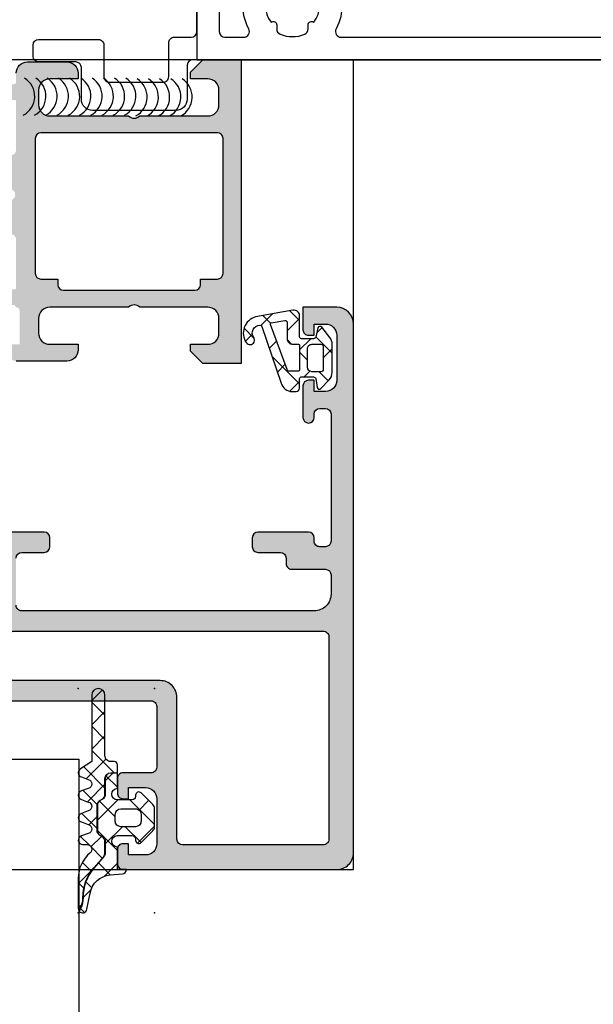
# Model space of a CAD drawing. Header units: millimetres. Extents: x 373037 to 682063, y 76092 to 274210.
# Tile 173 of 256: x 655104 to 655155, y 265555 to 265642. Entities that reach past the tile are written whole.
import ezdxf

# ---------------------------------------------------------------- set-up
doc = ezdxf.new("R2010")
doc.units = ezdxf.units.MM
doc.header["$LTSCALE"] = 100
doc.layers.add('PUDORYS', color=253, linetype='CONTINUOUS')

msp = doc.modelspace()

# ---------------------------------------------------------------- hatches: boundary and pattern name
at = {"layer": 'PUDORYS', "true_color": 0x939598}
h = msp.add_hatch(color=252, dxfattribs=at)
edge = h.paths.add_edge_path()
edge.add_arc((655103.7001482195, 265634.9648618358), 0.1199999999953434, 0, 90)
edge.add_line((655103.7001482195, 265635.0848618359), (655100.9401502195, 265635.0848618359))
edge.add_arc((655100.9401502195, 265635.384861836), 0.3000000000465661, 180, 269.99999999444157, ccw=False)
edge.add_line((655100.6401502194, 265635.384861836), (655100.6401502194, 265636.364836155))
edge.add_arc((655100.9401502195, 265636.364836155), 0.3000000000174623, 90.00000000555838, 180, ccw=False)
edge.add_line((655100.9401502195, 265636.664836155), (655102.8201612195, 265636.664836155))
edge.add_arc((655103.08770456, 265636.7437032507), 0.2789255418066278, 196.4245945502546, 271.1628700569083)
edge.add_line((655103.0933652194, 265636.4648351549), (655103.5469592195, 265636.4648351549))
edge.add_arc((655103.5526276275, 265636.7436726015), 0.2788950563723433, 268.835410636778, 343.5801235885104)
edge.add_line((655103.8201482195, 265636.664836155), (655103.8201482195, 265637.4650108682))
edge.add_arc((655104.8201482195, 265637.4650108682), 1, 90, 180, ccw=False)
edge.add_line((655104.8201482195, 265638.4650108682), (655108.3201555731, 265638.4650108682))
edge.add_arc((655108.3201357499, 265637.464991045), 1.000019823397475, 0.0011357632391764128, 89.99886424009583, ccw=False)
edge.add_line((655109.3201555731, 265637.4650108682), (655109.3201555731, 265636.9650108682))
edge.add_line((655109.3201555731, 265636.9650108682), (655106.8201555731, 265636.9650108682))
edge.add_arc((655106.8202009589, 265635.9649654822), 1.000045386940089, 90.0026002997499, 179.9973996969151)
edge.add_line((655105.8201555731, 265635.9650108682), (655105.8201555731, 265634.6649925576))
edge.add_arc((655106.8202080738, 265634.6650450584), 1.000052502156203, 180.0030079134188, 269.9969920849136)
edge.add_line((655106.8201555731, 265633.6649925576), (655113.8201555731, 265633.6649925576))
edge.add_arc((655114.3201555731, 265634.1901143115), 0.7250881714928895, 226.4038161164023, 313.5961838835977)
edge.add_line((655114.8201555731, 265633.6649925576), (655120.8542437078, 265633.6649925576))
edge.add_arc((655120.8541912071, 265634.6650450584), 1.0000525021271, 270.0030079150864, 359.9969920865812)
edge.add_line((655121.8542437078, 265634.6649925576), (655121.8542437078, 265635.9650108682))
edge.add_arc((655120.8541983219, 265635.9649654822), 1.000045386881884, 0.002600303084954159, 89.99739970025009)
edge.add_line((655120.8542437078, 265636.9650108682), (655119.3201555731, 265636.9650108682))
edge.add_line((655119.3201555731, 265636.9650108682), (655119.3201555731, 265637.5650169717))
edge.add_line((655119.3201555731, 265637.5650169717), (655120.4201616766, 265638.6649925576))
edge.add_line((655120.4201616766, 265638.6649925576), (655123.8201555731, 265638.6649925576))
edge.add_line((655123.8201555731, 265638.6649925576), (655123.8201555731, 265611.6650917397))
edge.add_line((655123.8201555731, 265611.6650917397), (655120.4201616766, 265611.6650917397))
edge.add_line((655120.4201616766, 265611.6650917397), (655119.3201555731, 265612.7650673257))
edge.add_line((655119.3201555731, 265612.7650673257), (655119.3201555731, 265613.3650734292))
edge.add_line((655119.3201555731, 265613.3650734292), (655120.8542437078, 265613.3650734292))
edge.add_arc((655120.8541983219, 265614.3651188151), 1.000045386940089, 270.0026002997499, 359.9973996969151)
edge.add_line((655121.8542437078, 265614.3650734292), (655121.8542437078, 265615.6650917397))
edge.add_arc((655120.8541912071, 265615.665039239), 1.000052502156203, 0.00300791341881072, 89.99699208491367)
edge.add_line((655120.8542437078, 265616.6650917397), (655114.8201555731, 265616.6650917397))
edge.add_arc((655114.3201555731, 265616.1399699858), 0.7250881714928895, 46.40381611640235, 133.5961838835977)
edge.add_line((655113.8201555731, 265616.6650917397), (655106.8201555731, 265616.6650917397))
edge.add_arc((655106.8202080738, 265615.665039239), 1.0000525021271, 90.00300791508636, 179.9969920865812)
edge.add_line((655105.8201555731, 265615.6650917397), (655105.8201555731, 265614.3650734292))
edge.add_arc((655106.8202009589, 265614.3651188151), 1.000045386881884, 180.002600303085, 269.9973997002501)
edge.add_line((655106.8201555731, 265613.3650734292), (655109.3201555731, 265613.3650734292))
edge.add_line((655109.3201555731, 265613.3650734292), (655109.3201555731, 265612.8650734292))
edge.add_arc((655108.3201357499, 265612.8650932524), 1.000019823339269, 270.0011357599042, 359.99886423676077, ccw=False)
edge.add_line((655108.3201555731, 265611.8650734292), (655103.8201555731, 265611.8650734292))
edge.add_arc((655103.820145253, 265612.3650631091), 0.4999896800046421, 179.9988173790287, 270.00118262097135, ccw=False)
edge.add_line((655103.3201555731, 265612.3650734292), (655103.3201555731, 265613.3650734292))
edge.add_line((655103.3201555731, 265613.3650734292), (655104.1201586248, 265613.3650734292))
edge.add_line((655104.1201586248, 265613.3650734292), (655104.1201586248, 265616.365088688))
edge.add_arc((655103.8201509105, 265616.3650913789), 0.3000077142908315, 359.9994860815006, 450.0005139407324)
edge.add_arc((655103.5526276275, 265616.5862626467), 0.2788950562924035, 16.41987641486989, 91.16458937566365)
edge.add_line((655103.5469592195, 265616.8651000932), (655103.0933652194, 265616.8651000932))
edge.add_arc((655103.08770456, 265616.5862319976), 0.2789255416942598, 88.83712992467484, 163.5754054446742)
edge.add_line((655102.8201612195, 265616.6650990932), (655100.9401502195, 265616.6650990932))
edge.add_arc((655100.9401502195, 265616.9650990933), 0.3000000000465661, 180, 269.99999999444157, ccw=False)
edge.add_line((655100.6401502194, 265616.9650990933), (655100.6401502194, 265617.9450734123))
edge.add_arc((655100.9401502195, 265617.9450734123), 0.3000000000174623, 90.00000000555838, 180, ccw=False)
edge.add_line((655100.9401502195, 265618.2450734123), (655103.7001482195, 265618.2450734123))
edge.add_arc((655103.7001482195, 265618.3650734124), 0.1200000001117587, 270, 359.9999999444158)
edge.add_line((655103.8201482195, 265618.3650734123), (655103.8201482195, 265622.6650990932))
edge.add_arc((655103.3201482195, 265622.6650990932), 0.5, 0, 90)
edge.add_line((655103.3201482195, 265623.1650990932), (655102.6201482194, 265623.1650990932))
edge.add_line((655102.6201482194, 265623.1650990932), (655100.2273278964, 265621.7836036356))
edge.add_arc((655100.1582680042, 265621.9032188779), 0.1381197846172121, 172.2975624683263, 300.0000000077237, ccw=False)
edge.add_arc((655104.9996192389, 265621.4556004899), 4.999999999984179, 108.70940074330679, 174.6507719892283, ccw=False)
edge.add_arc((655103.2353930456, 265626.6649676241), 0.4999999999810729, 288.709400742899, 431.290599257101)
edge.add_arc((655104.9996192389, 265631.8743347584), 5.000000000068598, 185.3492280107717, 251.2905992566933, ccw=False)
edge.add_arc((655100.1582680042, 265631.4267163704), 0.1381197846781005, 59.99999999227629, 187.7024375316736, ccw=False)
edge.add_line((655100.2273278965, 265631.5463316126), (655102.6201482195, 265630.164836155))
edge.add_line((655102.6201482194, 265630.164836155), (655103.3201482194, 265630.164836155))
edge.add_arc((655103.3201482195, 265630.664836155), 0.5, 270, 360)
edge.add_line((655103.8201482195, 265630.664836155), (655103.8201482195, 265634.9648618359))
edge = h.paths.add_edge_path(flags=16)
edge.add_arc((655121.7201494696, 265619.6650841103), 0.5, 270, 360)
edge.add_line((655122.2201494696, 265619.6650841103), (655122.2201494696, 265631.6649925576))
edge.add_arc((655121.7201494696, 265631.6649925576), 0.5, 0, 90)
edge.add_line((655121.7201494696, 265632.1649925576), (655106.0201677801, 265632.1649925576))
edge.add_arc((655106.0201677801, 265631.6649925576), 0.5, 90, 180)
edge.add_line((655105.5201677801, 265631.6649925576), (655105.5201677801, 265619.6650841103))
edge.add_arc((655106.0201677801, 265619.6650841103), 0.5, 180, 270)
edge.add_line((655106.0201677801, 265619.1650841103), (655107.5201677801, 265619.1650841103))
edge.add_line((655107.5201677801, 265619.1650841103), (655107.5201677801, 265618.6650841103))
edge.add_arc((655108.0201677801, 265618.6650841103), 0.5, 180, 270)
edge.add_line((655108.0201677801, 265618.1650841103), (655119.7201494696, 265618.1650841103))
edge.add_arc((655119.7201494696, 265618.6650841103), 0.5, 270, 360)
edge.add_line((655120.2201494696, 265618.6650841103), (655120.2201494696, 265619.1650841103))
edge.add_line((655120.2201494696, 265619.1650841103), (655121.7201494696, 265619.1650841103))
h = msp.add_hatch(color=252, dxfattribs=at)
edge = h.paths.add_edge_path(flags=16)
edge.add_ellipse((655131.1201415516, 265587.3650437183), major_axis=(-0.4999740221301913, 0), ratio=1, start_angle=179.9970229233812, end_angle=270.00297707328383, ccw=False)
edge.add_line((655131.620115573, 265587.3650177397), (655131.620115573, 265569.3650177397))
edge.add_ellipse((655131.1201415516, 265569.3649917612), major_axis=(-0.4999740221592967, 0), ratio=1, start_angle=89.99702292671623, end_angle=180.0029770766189, ccw=False)
edge.add_line((655131.120115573, 265568.8650177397), (655118.620115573, 265568.8650177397))
edge.add_ellipse((655118.620137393, 265569.3650395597), major_axis=(-0.5000218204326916, 0), ratio=1, start_angle=0.002500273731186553, end_angle=89.99749972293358, ccw=False)
edge.add_line((655118.120115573, 265569.3650177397), (655118.120115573, 265581.9680687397))
edge.add_ellipse((655116.6201166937, 265581.9680698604), major_axis=(-1.499998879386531, 0), ratio=1, start_angle=179.9999571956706, end_angle=270.0000428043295)
edge.add_line((655116.620115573, 265583.4680687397), (655103.620127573, 265583.4680687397))
edge.add_ellipse((655103.6201271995, 265583.9680683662), major_axis=(-0.4999996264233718, 0), ratio=1, start_angle=-4.280877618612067e-05, end_angle=90.00004280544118, ccw=False)
edge.add_line((655103.120127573, 265583.9680687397), (655103.120127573, 265587.3650177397))
edge.add_ellipse((655103.6201271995, 265587.3650181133), major_axis=(-0.4999996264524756, 0), ratio=1, start_angle=-90.00004280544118, end_angle=4.280877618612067e-05, ccw=False)
edge.add_line((655103.620127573, 265587.8650177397), (655131.120115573, 265587.8650177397))
edge = h.paths.add_edge_path()
edge.add_line((655132.3201275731, 265616.6650127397), (655129.3201275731, 265616.6650127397))
edge.add_line((655129.3201275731, 265616.6650127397), (655129.3201275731, 265614.6650127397))
edge.add_arc((655129.8201015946, 265614.6649867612), 0.4999740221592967, 179.9970229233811, 270.0029770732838)
edge.add_line((655129.8201275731, 265614.1650127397), (655130.3201275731, 265614.1650127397))
edge.add_line((655130.3201275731, 265614.1650127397), (655130.3201275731, 265615.1650127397))
edge.add_line((655130.3201275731, 265615.1650127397), (655131.3201275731, 265615.1650127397))
edge.add_arc((655131.3200634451, 265614.1649486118), 1.000064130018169, 0.0036740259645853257, 89.99632597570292, ccw=False)
edge.add_line((655132.3201275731, 265614.1650127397), (655132.3201275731, 265610.1650127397))
edge.add_arc((655131.3200975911, 265610.1650427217), 1.000029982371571, 270.0017177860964, 359.9982822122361, ccw=False)
edge.add_line((655131.3201275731, 265609.1650127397), (655130.3201275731, 265609.1650127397))
edge.add_line((655130.3201275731, 265609.1650127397), (655130.3201275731, 265610.1650127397))
edge.add_line((655130.3201275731, 265610.1650127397), (655129.8201275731, 265610.1650127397))
edge.add_arc((655129.8201331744, 265609.6650071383), 0.5000056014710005, 90.00064186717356, 179.9993581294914)
edge.add_line((655129.3201275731, 265609.6650127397), (655129.3201275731, 265606.8650097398))
edge.add_arc((655129.8201275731, 265606.8650097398), 0.5, 180, 360)
edge.add_line((655130.3201275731, 265606.8650097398), (655130.3201275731, 265607.1650127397))
edge.add_arc((655130.820138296, 265607.1650020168), 0.5000107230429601, 90.00122873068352, 179.9987712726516, ccw=False)
edge.add_line((655130.8201275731, 265607.6650127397), (655131.3201275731, 265607.6650127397))
edge.add_arc((655131.3200596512, 265607.1649448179), 0.5000679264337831, 0.0077822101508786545, 89.99221778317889, ccw=False)
edge.add_line((655131.8201275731, 265607.1650127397), (655131.8201275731, 265595.8650177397))
edge.add_arc((655131.320105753, 265595.8650395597), 0.5000218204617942, 270.00250027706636, 359.99749972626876, ccw=False)
edge.add_line((655131.3201275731, 265595.3650177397), (655130.8201275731, 265595.3650177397))
edge.add_arc((655130.8200648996, 265595.8649550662), 0.4999373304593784, 179.9928172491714, 270.0071827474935, ccw=False)
edge.add_line((655130.3201275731, 265595.8650177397), (655130.3201275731, 265596.1650207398))
edge.add_arc((655129.8200647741, 265596.1649579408), 0.5000628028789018, 0.007195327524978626, 89.99280467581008)
edge.add_line((655129.8201275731, 265596.6650207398), (655125.3201275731, 265596.6650207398))
edge.add_arc((655125.3201331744, 265596.1650151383), 0.5000056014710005, 90.00064186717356, 179.9993581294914)
edge.add_line((655124.8201275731, 265596.1650207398), (655124.8201275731, 265595.3650177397))
edge.add_arc((655125.3201015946, 265595.3649917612), 0.4999740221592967, 179.9970229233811, 270.0029770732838)
edge.add_line((655125.3201275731, 265594.8650177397), (655127.3201275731, 265594.8650177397))
edge.add_arc((655127.3200596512, 265594.3649498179), 0.5000679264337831, 0.0077822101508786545, 89.99221778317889, ccw=False)
edge.add_line((655127.8201275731, 265594.3650177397), (655127.8201275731, 265593.8650177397))
edge.add_arc((655128.3200648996, 265593.8649550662), 0.4999373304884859, 179.9928172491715, 270.0071827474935)
edge.add_line((655128.3201275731, 265593.3650177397), (655131.3201275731, 265593.3650177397))
edge.add_arc((655131.3200724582, 265592.864962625), 0.500055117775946, 0.006314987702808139, 89.99368500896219, ccw=False)
edge.add_line((655131.8201275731, 265592.8650177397), (655131.8201275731, 265591.1650207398))
edge.add_arc((655130.3201594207, 265591.164988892), 1.499968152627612, -90.00121651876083, 0.0012165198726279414, ccw=False)
edge.add_line((655130.3201275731, 265589.6650207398), (655104.3201275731, 265589.6650207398))
edge.add_arc((655104.3201067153, 265590.164999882), 0.4999791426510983, 179.9976097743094, 270.00239022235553, ccw=False)
edge.add_line((655103.8201275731, 265590.1650207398), (655103.8201275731, 265594.3650177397))
edge.add_arc((655104.3201331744, 265594.3650121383), 0.500005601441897, 90.00064186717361, 179.9993581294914, ccw=False)
edge.add_line((655104.3201275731, 265594.8650177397), (655106.3201275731, 265594.8650177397))
edge.add_arc((655106.320105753, 265595.3650395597), 0.5000218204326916, 270.0025002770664, 359.9974997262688)
edge.add_line((655106.8201275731, 265595.3650177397), (655106.8201275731, 265596.1650207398))
edge.add_arc((655106.3200750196, 265596.1649681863), 0.5000525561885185, 0.006021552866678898, 89.99397845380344)
edge.add_line((655106.3201275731, 265596.6650207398), (655101.3201265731, 265596.6650207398))
edge.add_line((655101.3201265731, 265596.6650207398), (655100.5622375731, 265596.4476997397))
edge.add_arc((655100.4795462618, 265596.7360781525), 0.2999999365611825, 217.9048146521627, 286.0000242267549, ccw=False)
edge.add_arc((655100.0061264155, 265596.3674676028), 0.30000013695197, 37.90471807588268, 89.9999699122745)
edge.add_line((655100.0061265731, 265596.6674677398), (655097.9419795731, 265596.6674657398))
edge.add_arc((655097.9419791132, 265596.2674663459), 0.3999993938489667, 89.99993412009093, 201.9737695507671)
edge.add_line((655097.571037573, 265596.1177937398), (655098.3873985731, 265594.0945647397))
edge.add_arc((655098.5728688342, 265594.1694013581), 0.1999993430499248, 201.9739078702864, 294.1410923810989)
edge.add_line((655098.654665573, 265593.9868937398), (655101.038350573, 265595.0552137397))
edge.add_arc((655101.1201472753, 265594.8727056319), 0.1999997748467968, -0.8199006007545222, 114.14102546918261, ccw=False)
edge.add_line((655101.3201265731, 265594.8698437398), (655101.3201275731, 265583.5657637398))
edge.add_arc((655101.1287130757, 265583.5573320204), 0.1916001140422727, -91.0444500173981, 2.522221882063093, ccw=False)
edge.add_line((655101.125220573, 265583.3657637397), (655100.7046365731, 265583.3657637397))
edge.add_line((655100.7046365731, 265583.3657637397), (655098.2390245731, 265584.7974987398))
edge.add_arc((655098.0882128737, 265584.5381617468), 0.2999997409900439, 59.82080388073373, 164.0000282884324)
edge.add_line((655097.7998345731, 265584.6208527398), (655097.371963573, 265583.1286917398))
edge.add_line((655097.371963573, 265583.1286917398), (655096.873551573, 265582.2654167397))
edge.add_arc((655097.2199618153, 265582.0654167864), 0.400000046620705, 150.0000115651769, 269.9999652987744)
edge.add_line((655097.219961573, 265581.6654167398), (655101.327892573, 265581.6657637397))
edge.add_line((655101.3278925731, 265581.6657637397), (655115.8199495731, 265581.6680687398))
edge.add_arc((655115.820127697, 265581.1680688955), 0.4999998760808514, -1.7835869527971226e-05, 90.02041150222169, ccw=False)
edge.add_line((655116.3201275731, 265581.1680687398), (655116.3201275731, 265575.7650267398))
edge.add_arc((655115.8201279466, 265575.7650263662), 0.4999996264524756, -90.00004280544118, 4.280877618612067e-05, ccw=False)
edge.add_line((655115.8201275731, 265575.2650267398), (655113.3201275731, 265575.2650267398))
edge.add_arc((655113.3201271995, 265574.7650271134), 0.4999996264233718, 89.99995719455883, 180.0000428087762)
edge.add_line((655112.8201275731, 265574.7650267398), (655112.8201275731, 265573.4650237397))
edge.add_arc((655113.3201067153, 265573.4650028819), 0.4999791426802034, 179.9976097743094, 270.0023902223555)
edge.add_line((655113.3201275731, 265572.9650237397), (655113.8201275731, 265572.9650237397))
edge.add_line((655113.8201275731, 265572.9650237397), (655113.8201275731, 265573.9650237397))
edge.add_line((655113.8201275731, 265573.9650237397), (655115.3201275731, 265573.9650237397))
edge.add_arc((655115.3200958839, 265572.9649920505), 1.000031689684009, 0.0018155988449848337, 89.9981844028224, ccw=False)
edge.add_line((655116.3201275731, 265572.9650237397), (655116.3201275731, 265568.9650237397))
edge.add_arc((655115.320058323, 265568.9650929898), 1.00006925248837, 270.00396746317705, 359.9960325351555, ccw=False)
edge.add_line((655115.3201275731, 265567.9650237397), (655113.8201275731, 265567.9650237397))
edge.add_line((655113.8201275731, 265567.9650237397), (655113.8201275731, 265568.9650237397))
edge.add_line((655113.8201275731, 265568.9650237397), (655113.3201275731, 265568.9650237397))
edge.add_arc((655113.3201015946, 265568.4650497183), 0.4999740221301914, 89.99702292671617, 180.0029770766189)
edge.add_line((655112.8201275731, 265568.4650237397), (655112.8201275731, 265567.1650207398))
edge.add_arc((655113.3201331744, 265567.1650263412), 0.500005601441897, 180.0006418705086, 269.9993581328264)
edge.add_line((655113.3201275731, 265566.6650207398), (655132.3201275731, 265566.6650207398))
edge.add_arc((655132.3201568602, 265568.1649914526), 1.49997071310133, 269.9988812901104, 360.0011187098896)
edge.add_line((655133.8201275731, 265568.1650207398), (655133.8201275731, 265615.1650127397))
edge.add_arc((655132.3200672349, 265615.1649524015), 1.500060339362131, 0.002304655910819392, 89.99769534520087)
h = msp.add_hatch(dxfattribs=at)
h.set_pattern_fill('ANSI37', color=252, scale=0.625, angle=-1.272221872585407e-14, style=0)
h.set_pattern_definition([(44.99999999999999, (655130.3201555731, 265614.1649927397), (-1.403165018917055, 1.403165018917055), []), (135, (655130.3201555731, 265614.1649927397), (-1.403165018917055, -1.403165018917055), [])])
edge = h.paths.add_edge_path(flags=16)
edge.add_ellipse((655128.4179424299, 265613.862777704), major_axis=(-0.4977897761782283, 0), ratio=1, start_angle=-0.2547220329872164, end_angle=90.1925797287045)
edge.add_line((655128.419615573, 265613.3649907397), (655128.920134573, 265613.3649907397))
edge.add_ellipse((655128.9201488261, 265613.2650069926), major_axis=(-0.0999837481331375, 0), ratio=1, start_angle=179.9912593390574, end_angle=270.0081677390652, ccw=False)
edge.add_line((655129.0201325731, 265613.2649917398), (655129.0201365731, 265611.0645617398))
edge.add_ellipse((655128.9201319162, 265611.0645643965), major_axis=(-0.1000046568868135, 0), ratio=1, start_angle=90.0015221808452, end_angle=179.9984778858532, ccw=False)
edge.add_line((655128.920134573, 265610.9645597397), (655128.1081925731, 265610.9645597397))
edge.add_ellipse((655128.1082010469, 265611.1645663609), major_axis=(-0.2000066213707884, 0), ratio=1, start_angle=15.688615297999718, end_angle=89.99757249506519, ccw=False)
edge.add_line((655127.915645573, 265611.1104827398), (655126.4283205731, 265615.1286237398))
edge.add_ellipse((655126.522102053, 265615.1633372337), major_axis=(-0.0999999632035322, 0), ratio=1, start_angle=-79.67771587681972, end_angle=20.312182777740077, ccw=False)
edge.add_line((655126.5041835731, 265615.2617187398), (655127.7136525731, 265615.4820017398))
edge.add_ellipse((655127.7201612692, 265615.2821113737), major_axis=(-0.199996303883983, 0), ratio=1, start_angle=179.9989589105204, end_angle=271.86496784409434, ccw=False)
edge.add_line((655127.9201575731, 265615.2821077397), (655127.9201575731, 265613.8649907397))
edge = h.paths.add_edge_path(flags=16)
edge.add_ellipse((655130.9201464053, 265613.164989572), major_axis=(-0.2000001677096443, 0), ratio=1, start_angle=179.9997615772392, end_angle=270.0002384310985, ccw=False)
edge.add_line((655131.120146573, 265613.1649887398), (655131.120142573, 265611.1305317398))
edge.add_ellipse((655130.9201472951, 265611.1305270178), major_axis=(-0.1999952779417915, 0), ratio=1, start_angle=89.99950664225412, end_angle=180.0013527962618, ccw=False)
edge.add_line((655130.9201455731, 265610.9305317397), (655130.1201355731, 265610.9305317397))
edge.add_ellipse((655130.1201443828, 265611.3305425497), major_axis=(-0.4000108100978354, 0), ratio=1, start_angle=0.00197808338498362, end_angle=89.99873812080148, ccw=False)
edge.add_line((655129.720133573, 265611.3305287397), (655129.720133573, 265612.9649917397))
edge.add_ellipse((655130.1201284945, 265612.9649948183), major_axis=(-0.3999949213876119, 0), ratio=1, start_angle=-90.00101394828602, end_angle=0.00044098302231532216, ccw=False)
edge.add_line((655130.120135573, 265613.3649897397), (655130.920145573, 265613.3649897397))
edge = h.paths.add_edge_path()
edge.add_arc((655130.8435944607, 265614.7649816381), 0.2000083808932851, 40.00231580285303, 164.9984805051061)
edge.add_line((655130.650402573, 265614.8167527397), (655130.4598685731, 265614.0132277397))
edge.add_arc((655130.2666749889, 265614.0650041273), 0.2000113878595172, 270.0027454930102, 344.9971436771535, ccw=False)
edge.add_line((655130.266684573, 265613.8649927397), (655129.170134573, 265613.8649927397))
edge.add_arc((655129.1701242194, 265614.0149803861), 0.1499876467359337, 179.9960448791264, 270.00395513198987, ccw=False)
edge.add_line((655129.0201365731, 265614.0149907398), (655129.0201445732, 265615.8978617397))
edge.add_arc((655128.5201446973, 265615.8978636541), 0.4999998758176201, 359.9997806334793, 459.9335722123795)
edge.add_line((655128.433891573, 265616.3903677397), (655125.1141655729, 265615.8089787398))
edge.add_arc((655125.5202399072, 265614.3649932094), 1.499996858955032, 105.7069244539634, 215.08755399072)
edge.add_arc((655124.6201370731, 265613.7326862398), 0.3999981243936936, 215.0880041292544, 395.0880041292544)
edge.add_arc((655125.501436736, 265614.3672078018), 0.6860034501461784, 90.4843583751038, 216.1411855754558, ccw=False)
edge.add_arc((655125.5152569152, 265614.904084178), 0.1503878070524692, 19.016150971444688, 97.4960782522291, ccw=False)
edge.add_line((655125.6574375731, 265614.9530857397), (655127.3851195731, 265609.9068597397))
edge.add_arc((655128.3512115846, 265610.1649808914), 0.9999801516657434, 194.9589109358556, 270.0005723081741)
edge.add_line((655128.3512215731, 265609.1650007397), (655128.7201265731, 265609.1649887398))
edge.add_arc((655128.7201058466, 265609.4650084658), 0.3000197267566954, 270.0039581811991, 359.9968057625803)
edge.add_line((655129.020125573, 265609.4649917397), (655129.020125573, 265610.3150067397))
edge.add_arc((655129.1701096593, 265610.3150196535), 0.1499840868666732, 89.99506681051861, 180.0049332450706, ccw=False)
edge.add_line((655129.170122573, 265610.4650037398), (655130.266684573, 265610.4649927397))
edge.add_arc((655130.2666754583, 265610.2649781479), 0.2000145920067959, 15.002374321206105, 89.99738902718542, ccw=False)
edge.add_line((655130.459872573, 265610.3167537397), (655130.5889665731, 265609.5133817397))
edge.add_arc((655130.7821424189, 265609.5651061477), 0.1999808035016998, 194.9897870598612, 315.0074444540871)
edge.add_line((655130.9235685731, 265609.4237167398), (655131.6500875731, 265610.1995867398))
edge.add_arc((655130.9201459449, 265610.8830971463), 1.00000062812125, 316.8814623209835, 360.0000340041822)
edge.add_line((655131.9201465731, 265610.8830977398), (655131.9201465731, 265613.3617307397))
edge.add_arc((655130.9201436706, 265613.3617296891), 1.000002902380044, 6.019753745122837e-05, 37.82779309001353)
edge.add_line((655131.710003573, 265613.9750217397), (655130.996804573, 265614.8935507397))
h = msp.add_hatch(dxfattribs=at)
h.set_pattern_fill('ANSI37', color=252, scale=0.48, angle=90, style=0)
h.set_pattern_definition([(135, (679960.638258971, 248348.1544064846), (-1.077630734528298, -1.077630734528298), []), (225, (679960.638258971, 248348.1544064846), (1.077630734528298, -1.077630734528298), [])])
edge = h.paths.add_edge_path()
edge.add_line((655110.2367391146, 265573.8791792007), (655109.6296816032, 265573.6519203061))
edge.add_arc((655109.7301568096, 265573.275084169), 0.3900009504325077, 104.9293687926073, 255.070631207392)
edge.add_line((655109.6296816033, 265572.898248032), (655110.2367391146, 265572.6709891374))
edge.add_arc((655110.1301556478, 265572.275084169), 0.4100009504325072, 285.0676336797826, 434.9323663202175, ccw=False)
edge.add_line((655110.2367391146, 265571.8791792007), (655109.629681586, 265571.6519202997))
edge.add_arc((655109.7301553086, 265571.275084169), 0.390000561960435, 104.9291583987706, 255.0708416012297)
edge.add_line((655109.629681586, 265570.8982480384), (655110.2367390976, 265570.6709891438))
edge.add_arc((655110.1301571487, 265570.275084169), 0.4100005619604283, 285.06742474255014, 434.9325713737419, ccw=False)
edge.add_line((655110.2367390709, 265569.8791791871), (655109.6296815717, 265569.6519241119))
edge.add_arc((655109.7301688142, 265569.2750414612), 0.3900489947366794, 104.9293168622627, 269.9999999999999)
edge.add_line((655109.7301688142, 265568.8849924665), (655110.1301579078, 265568.8849924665))
edge.add_arc((655110.1301579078, 265568.4749919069), 0.4100005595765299, 310.3199356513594, 449.99999999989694, ccw=False)
edge.add_arc((655112.3301277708, 265565.8827056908), 2.989972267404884, 130.3199378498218, 180.0013304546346)
edge.add_line((655109.3401555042, 265565.8826362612), (655109.3401559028, 265563.2108446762))
edge.add_arc((655109.7301559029, 265563.2102870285), 0.3900003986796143, 179.9180747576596, 215.6405699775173)
edge.add_line((655109.4132071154, 265562.983034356), (655109.5428588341, 265563.2413256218))
edge.add_arc((655107.7643448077, 265564.1340673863), 1.990000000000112, 333.345208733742, 360.6188691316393)
edge.add_arc((655113.767727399, 265564.1989142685), 4.013732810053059, 139.3588191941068, 180.618869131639, ccw=False)
edge.add_line((655110.7220934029, 265566.8131377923), (655111.602960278, 265567.8393691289))
edge.add_arc((655111.2342324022, 265568.1558671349), 0.4859333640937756, 319.3588191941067, 359.9999999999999)
edge.add_line((655111.7201657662, 265568.1558671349), (655111.7201657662, 265569.1534645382))
edge.add_arc((655111.2301657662, 265569.1534645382), 0.4900000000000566, 0, 60.00000000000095)
edge.add_line((655111.4751657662, 265569.577816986), (655111.2751657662, 265569.6932870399))
edge.add_arc((655111.5301657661, 265570.1349599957), 0.5099999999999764, 179.9999999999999, 240.00000000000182, ccw=False)
edge.add_line((655111.0201657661, 265570.1349599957), (655111.0201657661, 265572.3719698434))
edge.add_arc((655111.5301657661, 265572.3719698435), 0.5100000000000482, 120.00000000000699, 179.9999999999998, ccw=False)
edge.add_line((655111.2751657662, 265572.8136427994), (655111.4751657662, 265572.9291128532))
edge.add_arc((655111.2301657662, 265573.3534653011), 0.4899999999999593, 300.000000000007, 359.9999999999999)
edge.add_line((655111.7201657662, 265573.3534653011), (655111.7201657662, 265574.7534630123))
edge.add_arc((655112.2301657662, 265574.7534630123), 0.509999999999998, 89.99999999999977, 180, ccw=False)
edge.add_line((655112.2301657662, 265575.2634630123), (655112.8201660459, 265575.2634630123))
edge.add_line((655112.8201660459, 265575.2634630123), (655112.8201650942, 265575.9750845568))
edge.add_arc((655112.5301650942, 265575.9750841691), 0.2900000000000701, 7.662566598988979e-05, 89.9999999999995)
edge.add_line((655112.5301650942, 265576.2650841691), (655112.230179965, 265576.2650841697))
edge.add_arc((655112.22999842, 265576.7749061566), 0.5098220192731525, 179.975713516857, 270.02040272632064, ccw=False)
edge.add_line((655111.7201764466, 265576.7751222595), (655111.720145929, 265582.1750852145))
edge.add_arc((655111.1301474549, 265582.1750818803), 0.5899984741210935, 0.0003238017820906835, 180.0000000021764)
edge.add_line((655110.5401489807, 265582.1750818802), (655110.5401489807, 265576.2696736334))
edge.add_line((655110.5401489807, 265576.2696736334), (655109.5353946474, 265575.612970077))
edge.add_arc((655109.7301552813, 265575.2750823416), 0.3899997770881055, 119.9594211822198, 255.0702409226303)
edge.add_line((655109.6296778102, 265574.8982480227), (655110.2367391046, 265574.6709891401))
edge.add_arc((655110.1301556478, 265574.275084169), 0.4100009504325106, 285.0676336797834, 434.93236777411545, ccw=False)
h = msp.add_hatch(dxfattribs=at)
h.set_pattern_fill('ANSI37', color=252, scale=0.625, angle=90, style=0)
h.set_pattern_definition([(135, (679960.638258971, 248348.1544064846), (-1.403165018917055, -1.403165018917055), []), (225, (679960.638258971, 248348.1544064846), (1.403165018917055, -1.403165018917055), [])])
edge = h.paths.add_edge_path()
edge.add_arc((655114.7301489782, 265573.2749447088), 0.2900050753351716, 44.99756332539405, 179.9994892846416)
edge.add_line((655114.4401439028, 265573.2749472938), (655114.4401439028, 265573.1749530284))
edge.add_arc((655114.1301439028, 265573.1749530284), 0.3099999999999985, 269.9999999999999, 360, ccw=False)
edge.add_line((655114.1301439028, 265572.8649530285), (655112.8301679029, 265572.8649530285))
edge.add_arc((655112.8301679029, 265573.3749530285), 0.5100000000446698, 91.12352014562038, 270.00000000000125, ccw=False)
edge.add_line((655112.8201678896, 265573.8848549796), (655112.8201660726, 265575.2434630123))
edge.add_line((655112.8201660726, 265575.2434630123), (655112.2301657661, 265575.2434630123))
edge.add_arc((655112.2301657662, 265574.7534630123), 0.4900000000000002, 90.00000000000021, 180)
edge.add_line((655111.7401657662, 265574.7534630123), (655111.7401657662, 265573.3534653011))
edge.add_arc((655111.2301657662, 265573.3534653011), 0.5099999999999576, 300.00000000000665, 360, ccw=False)
edge.add_line((655111.4851657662, 265572.9117923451), (655111.2851657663, 265572.7963222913))
edge.add_arc((655111.5301657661, 265572.3719698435), 0.4900000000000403, 120.0000000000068, 180.0000000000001)
edge.add_line((655111.0401657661, 265572.3719698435), (655111.0401657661, 265570.1349599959))
edge.add_arc((655111.5301657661, 265570.1349599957), 0.4899999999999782, 180.0000000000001, 240.0000000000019)
edge.add_line((655111.2851657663, 265569.710607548), (655111.4851657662, 265569.5951374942))
edge.add_arc((655111.2301657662, 265569.1534645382), 0.5100000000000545, -1.0231815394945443e-12, 60.00000000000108, ccw=False)
edge.add_line((655111.7401657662, 265569.1534645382), (655111.7401657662, 265568.1558671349))
edge.add_arc((655111.2342324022, 265568.1558671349), 0.5059333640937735, 319.3588191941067, 360, ccw=False)
edge.add_line((655111.6181363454, 265567.8263427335), (655110.7372694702, 265566.8001113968))
edge.add_arc((655113.767727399, 265564.1989142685), 3.993732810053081, 139.3588191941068, 180.618869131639)
edge.add_arc((655107.7643448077, 265564.1340673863), 2.010000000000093, 333.3452087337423, 360.6188691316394, ccw=False)
edge.add_line((655109.560733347, 265563.2323533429), (655109.4266921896, 265562.9653174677))
edge.add_arc((655109.7301559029, 265563.2102870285), 0.3900003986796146, 218.9120293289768, 348.9894375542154)
edge.add_line((655110.1129771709, 265563.13580087), (655110.3925787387, 265564.5738917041))
edge.add_arc((655112.3656326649, 265564.1902796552), 2.010000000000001, 94.99524938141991, 168.9975035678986, ccw=False)
edge.add_line((655112.1906156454, 265566.1926455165), (655113.2635754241, 265566.2864276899))
edge.add_arc((655113.2301541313, 265566.6749948), 0.3900017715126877, 274.9160046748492, 358.5301263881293)
edge.add_line((655113.6200275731, 265566.6649907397), (655112.8201566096, 265566.6649907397))
edge.add_line((655112.8201566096, 265566.6649907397), (655112.8201678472, 265568.6650700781))
edge.add_arc((655112.8301679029, 265569.1749720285), 0.5100000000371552, 90, 268.87647509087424, ccw=False)
edge.add_line((655112.8301679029, 265569.6849720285), (655114.1301439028, 265569.6849720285))
edge.add_arc((655114.1301439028, 265569.3749720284), 0.3100000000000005, -9.094947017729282e-13, 89.9999999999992, ccw=False)
edge.add_line((655114.4401439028, 265569.3749720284), (655114.4401439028, 265569.2749470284))
edge.add_arc((655114.730159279, 265569.2749752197), 0.2900153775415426, 180.0055695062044, 314.9966855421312)
edge.add_line((655114.9352192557, 265569.0698915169), (655115.9765162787, 265570.1104559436))
edge.add_arc((655115.6301559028, 265570.4570601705), 0.4900000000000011, 314.9798378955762, 359.9999999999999)
edge.add_line((655116.1201559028, 265570.4570601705), (655116.1201559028, 265572.0931086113))
edge.add_arc((655115.6301559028, 265572.0931086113), 0.4899999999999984, 0, 45.02769922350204)
edge.add_line((655115.9764706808, 265572.4397583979), (655114.9352222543, 265573.4800005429))
edge = h.paths.add_edge_path()
edge.add_arc((655113.1301340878, 265571.5749758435), 0.4999901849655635, 89.99999999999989, 179.9999999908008, ccw=False)
edge.add_line((655113.1301340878, 265572.0749660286), (655114.4301439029, 265572.0749660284))
edge.add_arc((655114.4301625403, 265571.5749846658), 0.4999813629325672, -0.0021357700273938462, 90.0021357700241, ccw=False)
edge.add_line((655114.9301439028, 265571.5749660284), (655114.9301439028, 265570.9749590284))
edge.add_arc((655114.4301625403, 265570.974940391), 0.4999813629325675, 269.997864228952, 360.002135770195, ccw=False)
edge.add_line((655114.4301439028, 265570.4749590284), (655113.1301340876, 265570.4749590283))
edge.add_arc((655113.1301340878, 265570.9749492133), 0.4999901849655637, 180, 270, ccw=False)
edge.add_line((655112.6301439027, 265570.9749492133), (655112.6301439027, 265571.5749758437))

# ---------------------------------------------------------------- linework, layer by layer
at = {"layer": 'PUDORYS', "color": 252, "ltscale": 15, "true_color": 0x939598}
for points in [[(655238.5562826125, 265638.6649924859), (655238.5562826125, 265657.1648931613), (655119.8861925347, 265657.1648932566), (655119.8861925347, 265638.6649925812)], [(655133.8201139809, 265566.6650207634), (655133.8201139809, 265638.6649925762), (655048.8201419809, 265638.6649925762), (655048.8201419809, 265566.6650207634)], [(655065.3841771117, 265107.8288373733), (655065.3841771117, 265576.4904930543), (655109.3841771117, 265576.4904930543), (655109.3841771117, 265107.8288373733)]]:
    msp.add_lwpolyline(points, close=True, dxfattribs=at)
at = {"layer": 'PUDORYS', "color": 252, "true_color": 0x939598}
for points in [[(655121.8862057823, 265654.6648932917), (655121.8862078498, 265641.164992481, 0.4142135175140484), (655122.3862078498, 265640.6649925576), (655124.0602655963, 265640.6649925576, 0.5657414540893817), (655124.5017616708, 265641.399686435, -0.2677634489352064), (655124.6541211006, 265645.7944043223, -0.2587771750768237)], [(655238.0562962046, 265638.6649925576), (655119.5201555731, 265638.6649925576, 0.414213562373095), (655119.0201555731, 265638.1649925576), (655119.0201555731, 265635.1649925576, -0.414213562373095), (655118.0201555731, 265634.1649925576), (655110.6201555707, 265634.1649925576, -0.4142135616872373), (655109.6201555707, 265635.1649925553), (655109.6201555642, 265637.9649925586, 0.4142135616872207), (655109.1201555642, 265638.4649925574), (655105.8201555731, 265638.4649925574, -0.414213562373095), (655105.3201555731, 265638.9649925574), (655105.3201555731, 265639.9649925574, -0.414213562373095), (655105.8201555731, 265640.4649925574), (655111.1201575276, 265640.4649925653, -0.4142135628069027), (655111.6201575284, 265639.9649925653), (655111.6201575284, 265637.1649925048, 0.4142135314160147), (655112.1201575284, 265636.6649925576), (655116.8862066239, 265636.6649925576, 0.4142135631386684), (655117.3862066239, 265637.1649925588), (655117.3862066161, 265640.1649925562, -0.4142135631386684), (655117.8862066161, 265640.6649925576), (655119.3862061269, 265640.6649925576, 0.414213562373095), (655119.8862061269, 265641.1649925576), (655119.8862061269, 265647.3648883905, 0.414213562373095)], [(655132.1197331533, 265645.7944043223, -0.2677634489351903), (655132.2720925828, 265641.399686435, 0.5657414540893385), (655132.7135886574, 265640.6649925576), (655226.739634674, 265640.6649925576, 0.5657414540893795), (655227.1811307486, 265641.399686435, -0.2677634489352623), (655227.3334901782, 265645.7944043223)], [(655126.4888589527, 265644.9337802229, 0.3417320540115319), (655126.4888589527, 265641.9962048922, -0.645180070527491), (655126.9869271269, 265641.7708851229), (655126.9869271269, 265641.4028334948, 0.2982166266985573), (655127.2869271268, 265640.9445759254, 0.2087121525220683), (655129.4869271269, 265640.9445759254, 0.29821662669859), (655129.7869271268, 265641.4028334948), (655129.7869271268, 265641.7708851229, -0.6451800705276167), (655130.284995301, 265641.9962048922, 0.3417320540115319), (655130.284995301, 265644.9337802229, -0.6451800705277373)], [(655103.8201482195, 265637.4650108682, -0.414213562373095), (655104.8201482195, 265638.4650108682), (655108.3201555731, 265638.4650108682, -0.4142019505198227), (655109.3201555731, 265637.4650108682), (655109.3201555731, 265636.9650108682), (655106.8201555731, 265636.9650108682, 0.4141869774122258), (655105.8201555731, 265635.9650108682), (655105.8201555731, 265634.6649925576, 0.4141828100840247), (655106.8201555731, 265633.6649925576), (655113.8201555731, 265633.6649925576, 0.3999328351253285), (655114.8201555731, 265633.6649925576), (655120.8542437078, 265633.6649925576, 0.4141828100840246), (655121.8542437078, 265634.6649925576), (655121.8542437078, 265635.9650108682, 0.4141869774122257), (655120.8542437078, 265636.9650108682), (655119.3201555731, 265636.9650108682), (655119.3201555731, 265637.5650169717), (655120.4201616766, 265638.6649925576), (655123.8201555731, 265638.6649925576), (655123.8201555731, 265611.6650917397), (655120.4201616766, 265611.6650917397), (655119.3201555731, 265612.7650673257), (655119.3201555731, 265613.3650734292), (655120.8542437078, 265613.3650734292, 0.4141869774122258), (655121.8542437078, 265614.3650734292), (655121.8542437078, 265615.6650917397, 0.4141828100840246), (655120.8542437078, 265616.6650917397), (655114.8201555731, 265616.6650917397, 0.3999328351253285), (655113.8201555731, 265616.6650917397), (655106.8201555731, 265616.6650917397, 0.4141828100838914), (655105.8201555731, 265615.6650917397), (655105.8201555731, 265614.3650734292, 0.4141869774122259), (655106.8201555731, 265613.3650734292), (655109.3201555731, 265613.3650734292), (655109.3201555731, 265612.8650734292, -0.4142019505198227), (655108.3201555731, 265611.8650734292), (655103.8201555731, 265611.8650734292, -0.414225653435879)], [(655101.3278925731, 265581.6657637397), (655115.819949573, 265581.6680687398), (655115.819949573, 265581.6680687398, -0.414318), (655116.3201275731, 265581.1680687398), (655116.3201275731, 265575.7650267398), (655116.3201275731, 265575.7650267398, -0.414214), (655115.8201275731, 265575.2650267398), (655113.3201275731, 265575.2650267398), (655113.3201275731, 265575.2650267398, 0.414214), (655112.8201275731, 265574.7650267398), (655112.8201275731, 265573.4650237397), (655112.8201275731, 265573.4650237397, 0.414238), (655113.3201275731, 265572.9650237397), (655113.8201275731, 265572.9650237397), (655113.8201275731, 265573.9650237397), (655115.3201275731, 265573.9650237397), (655115.3201275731, 265573.9650237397, -0.414195), (655116.3201275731, 265572.9650237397), (655116.3201275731, 265568.9650237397), (655116.3201275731, 265568.9650237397, -0.414173), (655115.3201275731, 265567.9650237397), (655113.8201275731, 265567.9650237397), (655113.8201275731, 265568.9650237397), (655113.3201275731, 265568.9650237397), (655113.3201275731, 265568.9650237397, 0.414244), (655112.8201275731, 265568.4650237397), (655112.8201275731, 265567.1650207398), (655112.8201275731, 265567.1650207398, 0.414207), (655113.3201275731, 265566.6650207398), (655132.3201275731, 265566.6650207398), (655132.3201275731, 265566.6650207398, 0.414225), (655133.8201275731, 265568.1650207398), (655133.8201275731, 265615.1650127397), (655133.8201275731, 265615.1650127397, 0.41419), (655132.3201275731, 265616.6650127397), (655132.3201275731, 265616.6650127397), (655129.3201275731, 265616.6650127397), (655129.3201275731, 265614.6650127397), (655129.3201275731, 265614.6650127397, 0.414244), (655129.8201275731, 265614.1650127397), (655130.3201275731, 265614.1650127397), (655130.3201275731, 265615.1650127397), (655131.3201275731, 265615.1650127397), (655131.3201275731, 265615.1650127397, -0.414176), (655132.3201275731, 265614.1650127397), (655132.3201275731, 265610.1650127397), (655132.3201275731, 265610.1650127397, -0.414196), (655131.3201275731, 265609.1650127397), (655130.3201275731, 265609.1650127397), (655130.3201275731, 265610.1650127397), (655129.8201275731, 265610.1650127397), (655129.8201275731, 265610.1650127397, 0.414207), (655129.3201275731, 265609.6650127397), (655129.3201275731, 265606.8650097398), (655129.3201275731, 265606.8650097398, 1), (655130.3201275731, 265606.8650097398), (655130.3201275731, 265607.1650127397), (655130.3201275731, 265607.1650127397, -0.414201), (655130.8201275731, 265607.6650127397), (655131.3201275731, 265607.6650127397), (655131.3201275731, 265607.6650127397, -0.414134), (655131.8201275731, 265607.1650127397), (655131.8201275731, 265595.8650177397), (655131.8201275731, 265595.8650177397, -0.414188), (655131.3201275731, 265595.3650177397), (655130.8201275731, 265595.3650177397), (655130.8201275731, 265595.3650177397, -0.414287), (655130.3201275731, 265595.8650177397), (655130.3201275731, 265596.1650207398), (655130.3201275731, 265596.1650207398, 0.41414), (655129.8201275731, 265596.6650207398), (655125.3201275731, 265596.6650207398), (655125.3201275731, 265596.6650207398, 0.414207), (655124.8201275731, 265596.1650207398), (655124.8201275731, 265595.3650177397), (655124.8201275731, 265595.3650177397, 0.414244), (655125.3201275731, 265594.8650177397), (655127.3201275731, 265594.8650177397), (655127.3201275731, 265594.8650177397, -0.414134), (655127.8201275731, 265594.3650177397), (655127.8201275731, 265593.8650177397), (655127.8201275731, 265593.8650177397, 0.414287), (655128.3201275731, 265593.3650177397), (655131.3201275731, 265593.3650177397), (655131.3201275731, 265593.3650177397, -0.414149), (655131.8201275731, 265592.8650177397), (655131.8201275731, 265591.1650207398), (655131.8201275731, 265591.1650207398, -0.414226), (655130.3201275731, 265589.6650207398), (655104.3201275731, 265589.6650207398), (655104.3201275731, 265589.6650207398, -0.414238), (655103.8201275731, 265590.1650207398)], [(655103.8201275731, 265594.3650177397, -0.414207), (655104.3201275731, 265594.8650177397), (655106.3201275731, 265594.8650177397), (655106.3201275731, 265594.8650177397, 0.414188), (655106.8201275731, 265595.3650177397), (655106.8201275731, 265596.1650207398), (655106.8201275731, 265596.1650207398, 0.414152), (655106.3201275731, 265596.6650207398), (655101.3201265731, 265596.6650207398)]]:
    msp.add_lwpolyline(points, format="xyb", dxfattribs=at)
for points in [[(655121.7201494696, 265619.1650841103, 0.414213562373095), (655122.2201494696, 265619.6650841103), (655122.2201494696, 265631.6649925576, 0.414213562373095), (655121.7201494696, 265632.1649925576), (655106.0201677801, 265632.1649925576, 0.414213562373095), (655105.5201677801, 265631.6649925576), (655105.5201677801, 265619.6650841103, 0.414213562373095), (655106.0201677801, 265619.1650841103), (655107.5201677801, 265619.1650841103), (655107.5201677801, 265618.6650841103, 0.414213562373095), (655108.0201677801, 265618.1650841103), (655119.7201494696, 265618.1650841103, 0.414213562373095), (655120.2201494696, 265618.6650841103), (655120.2201494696, 265619.1650841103)], [(655130.9968045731, 265614.8935507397, 0.606792), (655130.650402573, 265614.8167527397), (655130.4598685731, 265614.0132277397), (655130.4598685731, 265614.0132277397, -0.339427), (655130.266684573, 265613.8649927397), (655129.170134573, 265613.8649927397), (655129.170134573, 265613.8649927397, -0.414254), (655129.0201365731, 265614.0149907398), (655129.0201445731, 265615.8978617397), (655129.0201445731, 265615.8978617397, 0.465956), (655128.433891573, 265616.3903677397), (655125.114165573, 265615.8089787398), (655125.114165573, 265615.8089787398, 0.517137), (655124.292830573, 265613.5027537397, 1), (655124.947443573, 265613.9626187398, -0.610743), (655125.4956375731, 265615.0531867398, -0.356477), (655125.6574375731, 265614.9530857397), (655127.385119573, 265609.9068597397), (655127.385119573, 265609.9068597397, 0.339657), (655128.3512215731, 265609.1650007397), (655128.720126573, 265609.1649887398), (655128.720126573, 265609.1649887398, 0.414177), (655129.020125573, 265609.4649917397), (655129.020125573, 265610.3150067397), (655129.020125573, 265610.3150067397, -0.414264), (655129.170122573, 265610.4650037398), (655130.266684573, 265610.4649927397), (655130.266684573, 265610.4649927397, -0.33943), (655130.459872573, 265610.3167537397), (655130.5889665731, 265609.5133817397), (655130.5889665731, 265609.5133817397, 0.577453), (655130.9235685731, 265609.4237167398), (655131.6500875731, 265610.1995867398), (655131.6500875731, 265610.1995867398, 0.190392), (655131.9201465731, 265610.8830977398), (655131.9201465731, 265613.3617307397), (655131.9201465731, 265613.3617307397, 0.16657), (655131.710003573, 265613.9750217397), (655130.9968045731, 265614.8935507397)], [(655110.2367391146, 265573.8791792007), (655109.6296816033, 265573.6519203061, 0.7683067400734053), (655109.6296816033, 265572.898248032), (655110.2367391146, 265572.6709891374, -0.7663896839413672), (655110.2367391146, 265571.8791792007), (655109.629681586, 265571.6519202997, 0.7683096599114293), (655109.629681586, 265570.8982480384), (655110.2367390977, 265570.6709891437, -0.766392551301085), (655110.2367390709, 265569.8791791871), (655109.6296815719, 265569.651924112, 0.8775222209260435), (655109.7301688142, 265568.8849924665), (655110.1301579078, 265568.8849924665, -0.6981291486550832), (655110.395450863, 265568.1623897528, 0.2202365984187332), (655109.3401555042, 265565.8826362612), (655109.3401559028, 265563.2108446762, 0.1571434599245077), (655109.4132071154, 265562.983034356), (655109.5428588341, 265563.241325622, 0.1195687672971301), (655109.754228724, 265564.1555615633, -0.1820014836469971), (655110.7220934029, 265566.8131377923), (655111.602960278, 265567.8393691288, 0.1792130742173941), (655111.7201657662, 265568.1558671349), (655111.7201657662, 265569.1534645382, 0.2679491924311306), (655111.4751657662, 265569.577816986), (655111.2751657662, 265569.6932870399, -0.2679491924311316), (655111.0201657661, 265570.1349599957), (655111.0201657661, 265572.3719698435, -0.2679491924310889), (655111.2751657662, 265572.8136427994), (655111.4751657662, 265572.9291128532, 0.2679491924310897), (655111.7201657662, 265573.3534653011), (655111.7201657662, 265574.7534630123, -0.4142135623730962), (655112.2301657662, 265575.2634630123), (655112.8201660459, 265575.2634630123), (655112.8201650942, 265575.9750845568, 0.4142131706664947), (655112.5301650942, 265576.2650841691), (655112.230179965, 265576.2650841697, -0.414442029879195), (655111.7201764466, 265576.7751222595), (655111.720145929, 265582.1750852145, 0.999997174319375), (655110.5401489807, 265582.1750818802), (655110.5401489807, 265576.2696736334), (655109.5353946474, 265575.612970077, 0.6688782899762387), (655109.6296778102, 265574.8982480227), (655110.2367391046, 265574.6709891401, -0.7663896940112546), (655110.2367391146, 265573.8791792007)], [(655114.9352222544, 265573.4800005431, 0.6681907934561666), (655114.4401439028, 265573.2749472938), (655114.4401439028, 265573.1749530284, -0.41421356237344), (655114.1301439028, 265572.8649530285), (655112.8301679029, 265572.8649530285, -0.9902431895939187), (655112.8201678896, 265573.8848549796), (655112.8201660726, 265575.2434630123), (655112.2301657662, 265575.2434630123, 0.4142135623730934), (655111.7401657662, 265574.7534630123), (655111.7401657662, 265573.3534653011, -0.267949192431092), (655111.4851657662, 265572.9117923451), (655111.2851657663, 265572.7963222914, 0.2679491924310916), (655111.0401657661, 265572.3719698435), (655111.0401657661, 265570.1349599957, 0.267949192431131), (655111.2851657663, 265569.710607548), (655111.4851657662, 265569.5951374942, -0.2679491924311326), (655111.7401657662, 265569.1534645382), (655111.7401657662, 265568.1558671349, -0.1792130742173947), (655111.6181363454, 265567.8263427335), (655110.7372694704, 265566.8001113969, 0.1820014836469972), (655109.7742275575, 265564.1557775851, -0.1195687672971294), (655109.560733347, 265563.2323533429), (655109.4266921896, 265562.9653174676, 0.6375452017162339), (655110.1129771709, 265563.13580087), (655110.3925787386, 265564.5738917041, -0.3346062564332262), (655112.1906156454, 265566.1926455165), (655113.2635754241, 265566.2864276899, 0.381933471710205), (655113.6200275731, 265566.6649907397), (655112.8201566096, 265566.6649907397), (655112.8201678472, 265568.6650700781, -0.9902431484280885), (655112.8301679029, 265569.6849720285), (655114.1301439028, 265569.6849720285, -0.414213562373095), (655114.4401439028, 265569.3749720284), (655114.4401439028, 265569.2749470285, 0.6681225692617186), (655114.9352192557, 265569.0698915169), (655115.9765162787, 265570.1104559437, 0.1990038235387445), (655116.1201559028, 265570.4570601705), (655116.1201559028, 265572.0931086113, 0.199038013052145), (655115.9764706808, 265572.4397583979), (655114.9352222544, 265573.4800005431)], [(655112.6301439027, 265571.5749758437, -0.4142135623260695), (655113.1301340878, 265572.0749660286), (655114.4301439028, 265572.0749660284, -0.4142353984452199), (655114.9301439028, 265571.5749660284), (655114.9301439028, 265570.9749590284, -0.4142353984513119), (655114.4301439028, 265570.4749590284), (655113.1301340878, 265570.4749590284, -0.4142135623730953), (655112.6301439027, 265570.9749492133), (655112.6301439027, 265571.5749758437)]]:
    msp.add_lwpolyline(points, format="xyb", close=True, dxfattribs=at)
at = {"layer": 'PUDORYS', "color": 252, "true_color": 0x939598, "extrusion": (0, 0, -1)}
for points in [[(-655127.9201575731, 265613.8649907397, -0.416502), (-655128.419615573, 265613.3649907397), (-655128.920134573, 265613.3649907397), (-655128.920134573, 265613.3649907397, 0.4143), (-655129.0201325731, 265613.2649917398), (-655129.0201365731, 265611.0645617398), (-655129.0201365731, 265611.0645617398, 0.414198), (-655128.920134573, 265610.9645597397), (-655128.1081925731, 265610.9645597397), (-655128.1081925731, 265610.9645597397, 0.336095), (-655127.915645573, 265611.1104827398), (-655126.4283205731, 265615.1286237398), (-655126.4283205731, 265615.1286237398, 0.466254), (-655126.5041835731, 265615.2617187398), (-655127.7136525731, 265615.4820017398), (-655127.7136525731, 265615.4820017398, 0.423785), (-655127.9201575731, 265615.2821077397), (-655127.9201575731, 265613.8649907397)], [(-655130.9201455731, 265613.3649897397, 0.414216), (-655131.120146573, 265613.1649887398), (-655131.120142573, 265611.1305317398), (-655131.120142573, 265611.1305317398, 0.414223), (-655130.9201455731, 265610.9305317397), (-655130.120135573, 265610.9305317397), (-655130.120135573, 265610.9305317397, 0.414197), (-655129.720133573, 265611.3305287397), (-655129.720133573, 265612.9649917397), (-655129.720133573, 265612.9649917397, 0.414221), (-655130.120135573, 265613.3649897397), (-655130.9201455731, 265613.3649897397)], [(-655131.120115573, 265587.8650177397, 0.414244), (-655131.620115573, 265587.3650177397), (-655131.620115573, 265569.3650177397), (-655131.620115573, 265569.3650177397, 0.414244), (-655131.120115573, 265568.8650177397), (-655118.620115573, 265568.8650177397), (-655118.620115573, 265568.8650177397, 0.414188), (-655118.120115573, 265569.3650177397), (-655118.120115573, 265581.9680687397), (-655118.120115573, 265581.9680687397, -0.414214), (-655116.620115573, 265583.4680687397), (-655103.620127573, 265583.4680687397), (-655103.620127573, 265583.4680687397, 0.414214), (-655103.120127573, 265583.9680687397), (-655103.120127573, 265587.3650177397), (-655103.120127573, 265587.3650177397, 0.414214), (-655103.620127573, 265587.8650177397), (-655131.120115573, 265587.8650177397)]]:
    msp.add_lwpolyline(points, format="xyb", close=True, dxfattribs=at)
at = {"layer": 'PUDORYS', "color": 252, "true_color": 0x939598}
msp.add_lwpolyline([(655065.3842437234, 265188.7997161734), (655065.3842437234, 265576.4904930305), (655109.3842437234, 265576.4904930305), (655109.3842437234, 265188.7997161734), (655109.3842437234, 265107.8288373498), (655065.3842437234, 265107.8288373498)], close=True, dxfattribs=at)
for centre in [(655103.5641776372, 265635.4164021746), (655104.5641776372, 265635.4164021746), (655105.5641776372, 265635.4164021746), (655106.5641776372, 265635.4164021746), (655107.5641776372, 265635.4164021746), (655108.5641776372, 265635.4164021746), (655109.5641776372, 265635.4164021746), (655110.5641776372, 265635.4164021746), (655111.5641776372, 265635.4164021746), (655112.5641776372, 265635.4164021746), (655113.5629787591, 265635.3488018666), (655114.5629787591, 265635.3488018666), (655115.5629787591, 265635.3488018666), (655116.5629787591, 265635.3488018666), (655117.5629787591, 265635.3488018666)]:
    msp.add_arc(centre, 1.906465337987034, 297.9679544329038, 57.96795443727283, dxfattribs=at)
for p in [(655109.3401559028, 265582.7649930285), (655116.1201559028, 265582.7649930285), (655109.3401559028, 265562.8349930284), (655116.1201559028, 265562.8349930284)]:
    msp.add_point(p, dxfattribs=at)

doc.saveas('drawing.dxf')
